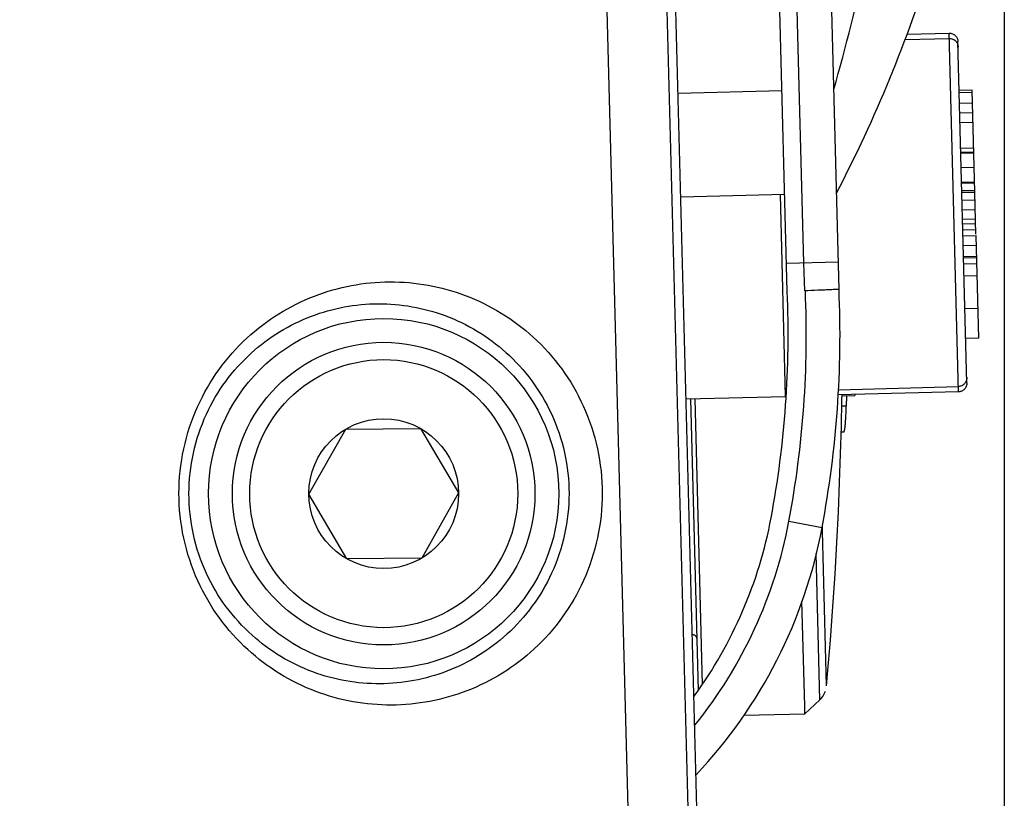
# Paper-space layout 'DRW0010_1_1' of a CAD drawing. Header units: millimetres. Extents: x 0 to 420, y 0 to 297.
# Tile 95 of 108: x 326.54 to 333.37, y 160.17 to 165.57. Entities that reach past the tile are written whole.
import ezdxf

# ---------------------------------------------------------------- set-up
doc = ezdxf.new("R2010")
doc.units = ezdxf.units.MM
doc.header["$LTSCALE"] = 23.1
doc.layers.get('0').update_dxf_attribs({"linetype": 'CONTINUOUS'})
doc.layers.add('DIM_PILOTEES', color=7, linetype='CONTINUOUS')
doc.styles.get("Standard").update_dxf_attribs({"font": 'txt', "width": 0.7})
doc.dimstyles.new('DIMSTYLE_3', dxfattribs={"dimtxt": 2.5, "dimasz": 3.5, "dimexe": 2, "dimexo": 0, "dimtad": 1, "dimdec": 0, "dimlfac": 3.333333, "dimdsep": 46, "dimtxsty": 'Standard', "dimblk": '_FILLED', "dimblk1": '_FILLED', "dimblk2": '_FILLED', "dimcen": 0.09, "dimazin": 2, "dimtp": 0.5, "dimtm": 0.5, "dimtfac": 1, "dimtdec": 0, "dimtofl": 0, "dimtmove": 0, "dimatfit": 3, "dimldrblk": '_FILLED', "dimfxl": 0, "dimtolj": 1, "dimarcsym": 0})

# ---------------------------------------------------------------- blocks, each defined once
blk = doc.blocks.new('_FILLED')
at = {"color": 0, "linetype": 'ByBlock'}
blk.add_solid([(0, 0), (-1, 0.1429), (-1, -0.1429)], dxfattribs=at)
blk = doc.blocks.new('*D5')
at = {"layer": 'DIM_PILOTEES', "color": 2, "linetype": 'Continuous'}
for p, q in [((329.7747, 263.9843), (359.714, 263.9843)), ((357.714, 263.9843), (357.714, 207.8834)), ((357.714, 151.7826), (357.714, 207.8834)), ((329.2548, 151.7826), (359.714, 151.7826))]:
    blk.add_line(p, q, dxfattribs=at)
at = {"layer": 'DIM_PILOTEES', "color": 2, "linetype": 'Continuous', "xscale": 3.5, "yscale": 3.5, "zscale": 3.5}
for p, rotation in [((357.714, 263.9843), 90), ((357.714, 151.7826), 270)]:
    blk.add_blockref('_FILLED', p, dxfattribs=dict(at, rotation=rotation))
at = {"layer": 'DIM_PILOTEES', "color": 2, "linetype": 'Continuous', "insert": (354.589, 207.8834), "char_height": 2.5, "width": 8.571429, "attachment_point": 2, "rotation": 90, "line_spacing_factor": 0.9}
blk.add_mtext('{\\ftxt;\\W0.0001;\\H0.0001;\\~}{\\ftxt;\\W2.2857142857;\\H2.5; }{\\ftxt;\\W0.0001;\\H0.0001;\\~}', dxfattribs=at)
blk = doc.blocks.new('*D6')
at = {"layer": 'DIM_PILOTEES', "color": 2, "linetype": 'Continuous'}
for p, q in [((299.025, 224.9843), (346.2408, 224.9843)), ((344.2408, 224.9843), (344.2408, 188.3834)), ((344.2408, 151.7826), (344.2408, 188.3834)), ((325.5048, 151.7826), (346.2408, 151.7826))]:
    blk.add_line(p, q, dxfattribs=at)
at = {"layer": 'DIM_PILOTEES', "color": 2, "linetype": 'Continuous', "xscale": 3.5, "yscale": 3.5, "zscale": 3.5}
for p, rotation in [((344.2408, 224.9843), 90), ((344.2408, 151.7826), 270)]:
    blk.add_blockref('_FILLED', p, dxfattribs=dict(at, rotation=rotation))
at = {"layer": 'DIM_PILOTEES', "color": 2, "linetype": 'Continuous', "insert": (341.1158, 188.3834), "char_height": 2.5, "width": 8.839286, "attachment_point": 2, "rotation": 90, "line_spacing_factor": 0.9}
blk.add_mtext('{\\ftxt;\\W0.0001;\\H0.0001;\\~}{\\ftxt;\\W2.3571428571;\\H2.5; }{\\ftxt;\\W0.0001;\\H0.0001;\\~}', dxfattribs=at)
blk = doc.blocks.new('*D16')
at = {"layer": 'DIM_PILOTEES', "color": 2, "linetype": 'Continuous'}
for p, q in [((299.0247, 237.2748), (352.8193, 237.2748)), ((350.8193, 237.2748), (350.8193, 194.5287)), ((350.8193, 151.7826), (350.8193, 194.5287)), ((327.3798, 151.7826), (352.8193, 151.7826))]:
    blk.add_line(p, q, dxfattribs=at)
at = {"layer": 'DIM_PILOTEES', "color": 2, "linetype": 'Continuous', "xscale": 3.5, "yscale": 3.5, "zscale": 3.5}
for p, rotation in [((350.8193, 237.2748), 90), ((350.8193, 151.7826), 270)]:
    blk.add_blockref('_FILLED', p, dxfattribs=dict(at, rotation=rotation))
at = {"layer": 'DIM_PILOTEES', "color": 2, "linetype": 'Continuous', "insert": (347.6943, 194.5287), "char_height": 2.5, "width": 8.571429, "attachment_point": 2, "rotation": 90, "line_spacing_factor": 0.9}
blk.add_mtext('{\\ftxt;\\W0.0001;\\H0.0001;\\~}{\\ftxt;\\W2.2857142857;\\H2.5; }{\\ftxt;\\W0.0001;\\H0.0001;\\~}', dxfattribs=at)
blk = doc.blocks.new('*D19')
at = {"layer": 'DIM_PILOTEES', "color": 2, "linetype": 'Continuous'}
for p, q in [((333.3699, 169.0948), (333.3699, 135.4464)), ((266.7631, 157.9424), (266.7631, 135.4464)), ((266.7631, 137.4464), (300.0665, 137.4464)), ((333.3699, 137.4464), (300.0665, 137.4464))]:
    blk.add_line(p, q, dxfattribs=at)
at = {"layer": 'DIM_PILOTEES', "color": 2, "linetype": 'Continuous', "xscale": 3.5, "yscale": 3.5, "zscale": 3.5, "rotation": 180}
blk.add_blockref('_FILLED', (266.7631, 137.4464), dxfattribs=at)
at = {"layer": 'DIM_PILOTEES', "color": 2, "linetype": 'Continuous', "xscale": 3.5, "yscale": 3.5, "zscale": 3.5}
blk.add_blockref('_FILLED', (333.3699, 137.4464), dxfattribs=at)
at = {"layer": 'DIM_PILOTEES', "color": 2, "linetype": 'Continuous', "insert": (300.8039, 140.5714), "char_height": 2.5, "width": 8.839286, "attachment_point": 2, "line_spacing_factor": 0.9}
blk.add_mtext('{\\ftxt;\\W0.0001;\\H0.0001;\\~}{\\ftxt;\\W2.3571428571;\\H2.5; }{\\ftxt;\\W0.0001;\\H0.0001;\\~}', dxfattribs=at)

psp = doc.layouts.new('DRW0010_1_1')

# ---------------------------------------------------------------- linework, layer by layer
at = {"color": 7, "linetype": 'Continuous'}
for p, q in [((330.626, 183.3035), (331.2908, 157.9443)), ((330.1521, 183.232), (330.813, 158.019)), ((330.567, 183.2429), (331.2286, 158.0048)), ((332.6826, 165.4361), (332.9886, 165.4441)), ((332.6966, 165.4731), (332.9877, 165.4808)), ((333.0528, 162.9916), (332.9877, 165.4808)), ((333.1113, 163.0532), (333.0492, 165.4224)), ((333.1481, 165.0852), (333.0581, 165.0829)), ((333.0585, 165.0679), (333.1485, 165.0703)), ((333.1667, 164.3759), (333.1481, 165.0852)), ((333.0604, 164.9951), (333.1504, 164.9975)), ((333.0622, 164.9278), (333.1521, 164.9301)), ((333.0639, 164.8611), (333.1539, 164.8635)), ((333.1586, 164.682), (333.0687, 164.6796)), ((333.0693, 164.6536), (333.1593, 164.656)), ((333.0695, 164.6472), (333.1595, 164.6496)), ((333.0721, 164.5477), (333.1621, 164.5501)), ((333.0748, 164.4454), (333.1648, 164.4478)), ((333.075, 164.4387), (333.1649, 164.4411)), ((331.8533, 162.9602), (331.8166, 164.3607)), ((333.0763, 164.388), (333.1663, 164.3903)), ((333.0763, 164.3863), (333.1663, 164.3887)), ((333.1667, 164.3757), (333.0767, 164.3734)), ((333.1743, 164.0848), (333.1667, 164.3757)), ((333.0781, 164.3212), (333.168, 164.3236)), ((333.0798, 164.2546), (333.1698, 164.2569)), ((333.0815, 164.1894), (333.1715, 164.1918)), ((333.0823, 164.1582), (333.1723, 164.1605)), ((333.0834, 164.1168), (333.1734, 164.1191)), ((333.0845, 164.0741), (333.1745, 164.0765)), ((333.1932, 163.3635), (333.1745, 164.0765)), ((333.0863, 164.0075), (333.1762, 164.0098)), ((333.1783, 163.9315), (333.0883, 163.9291)), ((333.0885, 163.9203), (333.1785, 163.9227)), ((333.0896, 163.88), (333.1796, 163.8823)), ((333.1818, 163.7971), (333.0918, 163.7947)), ((333.0977, 163.5694), (333.1877, 163.5717)), ((333.1932, 163.3635), (333.1032, 163.3612)), ((333.0528, 162.9916), (332.2176, 162.9697)), ((332.2199, 163.0065), (333.0519, 163.0283)), ((332.2444, 162.935), (332.245, 162.9705)), ((332.3335, 162.9728), (332.3332, 162.9664)), ((332.3335, 162.9728), (332.3332, 162.9664)), ((331.1635, 162.9421), (331.8533, 162.9602)), ((331.1928, 162.9429), (331.2458, 160.9189)), ((331.2227, 162.9437), (331.2746, 160.9619)), ((332.2431, 162.964), (332.3332, 162.9664)), ((332.2752, 162.9649), (332.2739, 162.8929)), ((332.2751, 162.9564), (332.2739, 162.8929)), ((332.2739, 162.8929), (332.2435, 162.8921)), ((328.5443, 162.2805), (328.8001, 162.7328)), ((328.8001, 162.7328), (329.3197, 162.7374)), ((329.3197, 162.7374), (329.5835, 162.2897)), ((332.2393, 162.7135), (332.2578, 162.714)), ((329.5835, 162.2897), (329.3277, 161.8374)), ((328.8081, 161.8328), (328.5443, 162.2805)), ((332.1096, 162.0238), (332.1085, 162.0639)), ((332.1377, 160.9514), (332.1096, 162.0238)), ((329.3277, 161.8374), (328.8081, 161.8328)), ((332.0909, 160.8552), (332.0643, 161.8697)), ((331.9856, 160.8105), (331.9667, 161.539)), ((331.9873, 160.7581), (332.0909, 160.8552)), ((331.9866, 160.7711), (331.9856, 160.8105)), ((331.5643, 160.747), (331.9873, 160.7581)), ((331.9871, 160.758), (331.9866, 160.7711))]:
    psp.add_line(p, q, dxfattribs=at)
at = {"color": 3, "linetype": 'Continuous'}
for p, q in [((331.8642, 163.6868), (331.766, 167.4393)), ((331.979, 163.887), (331.911, 166.4858)), ((332.224, 163.6993), (332.1515, 166.4709)), ((332.1876, 165.0907), (332.2029, 165.1449)), ((332.189, 165.0956), (332.1942, 165.1138)), ((332.1942, 165.1138), (332.203, 165.1449)), ((331.8277, 165.0813), (331.108, 165.0624)), ((331.8466, 164.3615), (331.1268, 164.3427)), ((331.8591, 163.8839), (332.219, 163.8933)), ((331.9871, 163.6921), (331.979, 163.887)), ((331.8763, 162.0937), (332.1063, 162.0506))]:
    psp.add_line(p, q, dxfattribs=at)
at = {"color": 7, "linetype": 'Continuous'}
for points in [[(332.1377, 160.9514), (332.1448, 161.0324), (332.1642, 161.2694), (332.1812, 161.5012), (332.196, 161.7272), (332.2086, 161.9465), (332.2192, 162.1588), (332.2279, 162.3635), (332.2349, 162.5609), (332.2404, 162.7514), (332.2444, 162.935)], [(332.0909, 160.8552), (332.0981, 160.8625), (332.1107, 160.8781), (332.1212, 160.8954), (332.1294, 160.9141)]]:
    psp.add_lwpolyline(points, dxfattribs=at)
for radius in [1.2157, 1.05, 0.93, 0.5196]:
    psp.add_circle((329.0639, 162.2851), radius, dxfattribs=at)
at = {"color": 3, "linetype": 'Continuous'}
for centre, radius, start, end in [((319.7107, 168.6664), 12.9792, 344.25695, 348.36444), ((323.7949, 168.7723), 9.4935, 332.37945, 342.95836), ((324.983, 163.3879), 6.8877, 349.36657, 2.48671), ((324.983, 163.3879), 7.0137, 349.36657, 2.48671), ((324.983, 163.3879), 7.2477, 349.36657, 2.48671), ((328.7424, 162.6821), 3.0627, 323.96477, 349.36657), ((328.7424, 162.6821), 3.1887, 321.09823, 349.36657), ((328.7424, 162.6821), 3.4227, 316.7037, 349.36657)]:
    psp.add_arc(centre, radius, start, end, dxfattribs=at)
at = {"color": 7, "linetype": 'Continuous'}
psp.add_arc((331.954, 167.9946), 5.2893, 273.09214, 273.29275, dxfattribs=at)
for points, knots in [([(332.9877, 165.4808), (332.9896, 165.4808), (332.9936, 165.4807), (333.0014, 165.4797), (333.0109, 165.4771), (333.0214, 165.4718), (333.0308, 165.4646), (333.0385, 165.4556), (333.0443, 165.4453), (333.0475, 165.436), (333.0489, 165.4282), (333.0492, 165.4243), (333.0492, 165.4224)], [0, 0, 0, 0, 0.062574, 0.125157, 0.250256, 0.375271, 0.5, 0.624729, 0.749744, 0.874843, 0.937426, 1, 1, 1, 1]), ([(332.9886, 165.4441), (332.9926, 165.4442), (333.0006, 165.4436), (333.0103, 165.4408), (333.0175, 165.4374), (333.0227, 165.4344), (333.0275, 165.4308), (333.0334, 165.4255), (333.0398, 165.4177), (333.0446, 165.4089), (333.0473, 165.4014), (333.0489, 165.3956), (333.0499, 165.3897), (333.0502, 165.3858), (333.0502, 165.3838)], [0, 0, 0, 0, 0.124684, 0.249851, 0.31244, 0.374991, 0.437522, 0.500032, 0.624902, 0.749922, 0.81257, 0.875201, 0.937713, 1, 1, 1, 1]), ([(327.6431, 162.2872), (327.6431, 162.4933), (327.7308, 162.8995), (328.0822, 163.3852), (328.5652, 163.6858), (329.106, 163.7876), (329.6488, 163.6899), (330.1367, 163.3906), (330.4921, 162.9028), (330.5804, 162.4942), (330.5806, 162.2873)], [0, 0, 0, 0, 0.134956, 0.26256, 0.38264, 0.498702, 0.615028, 0.73587, 0.864501, 1, 1, 1, 1]), ([(327.7123, 162.2851), (327.7124, 162.4731), (327.793, 162.8414), (328.1132, 163.2769), (328.5459, 163.5423), (329.0257, 163.6314), (329.5072, 163.5461), (329.9442, 163.282), (330.2683, 162.8448), (330.3498, 162.474), (330.3499, 162.2851)], [0, 0, 0, 0, 0.137083, 0.265057, 0.384162, 0.498667, 0.613403, 0.733217, 0.862268, 1, 1, 1, 1]), ([(333.1102, 163.0918), (333.1103, 163.0898), (333.1102, 163.0858), (333.1095, 163.0798), (333.1083, 163.074), (333.1059, 163.0663), (333.1016, 163.0573), (333.0956, 163.0492), (333.09, 163.0436), (333.0854, 163.0398), (333.0804, 163.0365), (333.0733, 163.0327), (333.0638, 163.0294), (333.0559, 163.0284), (333.0519, 163.0283)], [0, 0, 0, 0, 0.062287, 0.124799, 0.18743, 0.250078, 0.375098, 0.499968, 0.562478, 0.625009, 0.68756, 0.750149, 0.875316, 1, 1, 1, 1]), ([(333.1113, 163.0532), (333.1113, 163.0512), (333.1112, 163.0473), (333.1102, 163.0395), (333.1076, 163.03), (333.1023, 163.0194), (333.0951, 163.01), (333.0861, 163.0023), (333.0758, 162.9965), (333.0665, 162.9934), (333.0587, 162.992), (333.0548, 162.9917), (333.0528, 162.9916)], [0, 0, 0, 0, 0.062574, 0.125157, 0.250256, 0.375271, 0.5, 0.624729, 0.749744, 0.874843, 0.937426, 1, 1, 1, 1]), ([(332.2578, 162.714), (332.2579, 162.714), (332.2581, 162.7141), (332.2584, 162.7143), (332.2588, 162.7146), (332.2591, 162.715), (332.2594, 162.7155), (332.2597, 162.7162), (332.26, 162.7169), (332.2605, 162.7181), (332.261, 162.7198), (332.2617, 162.7222), (332.2623, 162.725), (332.2629, 162.7282), (332.2636, 162.7318), (332.2642, 162.7357), (332.2648, 162.74), (332.2657, 162.7465), (332.2667, 162.7555), (332.2678, 162.7673), (332.2689, 162.7802), (332.2699, 162.7943), (332.2708, 162.8093), (332.2716, 162.825), (332.2724, 162.8415), (332.2732, 162.8641), (332.2737, 162.8813), (332.2739, 162.8929)], [0, 0, 0, 0, 0.001761, 0.003773, 0.006171, 0.009031, 0.012394, 0.016284, 0.020711, 0.025681, 0.037255, 0.050997, 0.06688, 0.084875, 0.104959, 0.127103, 0.15128, 0.177459, 0.235693, 0.301334, 0.373653, 0.451902, 0.53531, 0.623064, 0.714343, 0.808279, 1, 1, 1, 1]), ([(330.5806, 162.2873), (330.5808, 162.081), (330.4935, 161.6744), (330.1422, 161.188), (329.6589, 160.887), (329.1177, 160.7851), (328.5745, 160.8829), (328.0864, 161.1827), (327.7311, 161.6711), (327.643, 162.0801), (327.6431, 162.2872)], [0, 0, 0, 0, 0.134958, 0.262569, 0.382648, 0.498703, 0.615023, 0.735864, 0.864501, 1, 1, 1, 1]), ([(330.3499, 162.2851), (330.3501, 162.0971), (330.2699, 161.7286), (329.9502, 161.2927), (329.518, 161.0268), (329.0381, 160.937), (328.5558, 161.022), (328.1179, 161.2864), (327.7934, 161.7246), (327.7122, 162.096), (327.7123, 162.2851)], [0, 0, 0, 0, 0.137042, 0.264874, 0.38383, 0.498274, 0.613068, 0.733033, 0.862235, 1, 1, 1, 1]), ([(331.2056, 161.3077), (331.2075, 161.3077), (331.2115, 161.3074), (331.2172, 161.3058), (331.2225, 161.3032), (331.2271, 161.2996), (331.231, 161.2951), (331.2339, 161.29), (331.2358, 161.2844), (331.2363, 161.2804), (331.2363, 161.2785)], [0, 0, 0, 0, 0.12504, 0.250178, 0.375232, 0.5, 0.624768, 0.749822, 0.87496, 1, 1, 1, 1])]:
    psp.add_open_spline(points, degree=3, knots=knots, dxfattribs=at)
at = {"color": 3, "linetype": 'Continuous'}
psp.add_open_spline([(332.2239, 163.7018), (332.2225, 163.7029), (332.2153, 163.7012), (332.2021, 163.7022), (332.1798, 163.7002), (332.1507, 163.6993), (332.1152, 163.6977), (332.0595, 163.6953), (332.0158, 163.6934), (331.9856, 163.692)], degree=3, knots=[0, 0, 0, 0, 0.022283, 0.081124, 0.174452, 0.298807, 0.449428, 0.620811, 1, 1, 1, 1], dxfattribs=at)

# ---------------------------------------------------------------- dimensions: what is measured, and where the dimension line sits
at = {"layer": 'DIM_PILOTEES', "color": 2, "linetype": 'Continuous'}
for base, p1, p2, angle, text, picture, middle in [((357.714, 263.9843), (329.2548, 151.7826), (329.7747, 263.9843), 90, '{\\ftxt;\\W0.0001;\\H0.0001;\\~}{\\ftxt;\\W2.2857142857;\\H2.5; }{\\ftxt;\\W0.0001;\\H0.0001;\\~}', '*D5', (357.714, 207.5263)), ((350.8193, 151.7826), (299.0247, 237.2748), (327.3798, 151.7826), 270, '{\\ftxt;\\W0.0001;\\H0.0001;\\~}{\\ftxt;\\W2.2857142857;\\H2.5; }{\\ftxt;\\W0.0001;\\H0.0001;\\~}', '*D16', (350.8193, 194.1715)), ((344.2408, 224.9843), (325.5048, 151.7826), (299.025, 224.9843), 90, '{\\ftxt;\\W0.0001;\\H0.0001;\\~}{\\ftxt;\\W2.3571428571;\\H2.5; }{\\ftxt;\\W0.0001;\\H0.0001;\\~}', '*D6', (344.2408, 188.0263))]:
    dim = psp.add_linear_dim(base=base, p1=p1, p2=p2, angle=angle, text=text, dimstyle='DIMSTYLE_3', dxfattribs=at)
    dim.commit()
    dim.dimension.update_dxf_attribs({"geometry": picture, "text_midpoint": middle, "dimtype": 160})
dim = psp.add_linear_dim(base=(333.3699, 137.4464), p1=(266.7631, 157.9424), p2=(333.3699, 169.0948), text='{\\ftxt;\\W0.0001;\\H0.0001;\\~}{\\ftxt;\\W2.3571428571;\\H2.5; }{\\ftxt;\\W0.0001;\\H0.0001;\\~}', dimstyle='DIMSTYLE_3', dxfattribs=at)
dim.commit()
dim.dimension.update_dxf_attribs({"geometry": '*D19', "text_midpoint": (300.4468, 137.4464), "dimtype": 160})

doc.saveas('drawing.dxf')
